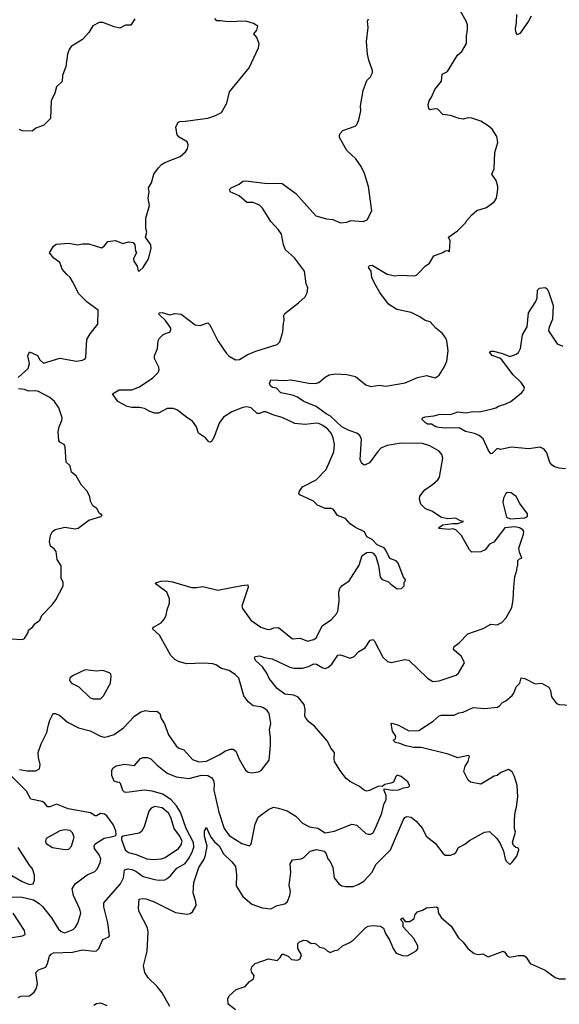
# Model space of a CAD drawing. Extents: x 2293878 to 2522763, y 823964 to 1006972.
# Tile 173 of 256: x 2359807 to 2364077, y 931613 to 939407. Entities that reach past the tile are written whole.
import ezdxf

# ---------------------------------------------------------------- set-up
doc = ezdxf.new("R2010")
doc.units = 0

msp = doc.modelspace()

# ---------------------------------------------------------------- linework, layer by layer
at = {"layer": '0CON20XD'}
for points in [[(2362600.7, 934500.7), (2362615, 934487.5), (2362681.3, 934361.3), (2362717.2, 934327.2), (2362747.6, 934317.6), (2362855, 934342.9), (2362885, 934338.1), (2363034.4, 934194.4), (2363075, 934168), (2363125, 934172.5), (2363260.5, 934219.5), (2363280, 934235), (2363326.2, 934315), (2363304, 934365), (2363243.8, 934415), (2363238.8, 934425), (2363243.8, 934445), (2363285.5, 934474.5), (2363353.6, 934546.4), (2363475, 934586.7), (2363535, 934622.5), (2363585, 934616.7), (2363623.3, 934635), (2363657.3, 934672.7), (2363701.2, 934755), (2363712.5, 934815), (2363718.3, 934918.3), (2363723.9, 934996.1), (2363741.7, 935048.3), (2363743, 935077), (2363750, 935085), (2363750, 935125), (2363761.7, 935138.3), (2363780, 935145), (2363760.7, 935190.7), (2363757, 935223), (2363793.3, 935335), (2363796.2, 935355), (2363789.5, 935369.5), (2363761.2, 935385), (2363725, 935392.9), (2363645, 935384), (2363560, 935270), (2363525, 935254.4), (2363489.2, 935210.8), (2363455, 935195.5), (2363385, 935192.5), (2363365, 935211.2), (2363303.8, 935325), (2363258.5, 935368.5), (2363235, 935375.5), (2363205, 935372.5), (2363125, 935380), (2363120, 935385), (2363155, 935407.8), (2363235, 935420), (2363275, 935418), (2363320, 935435), (2363295, 935440), (2363255, 935461.4), (2363195, 935454.5), (2363145, 935467.3), (2363067, 935517), (2363017.5, 935535), (2362980.5, 935570.5), (2362970.5, 935610.5), (2362974, 935635), (2363012, 935685), (2363073.1, 935726.9), (2363116.3, 935763.7), (2363130, 935785), (2363155.8, 935935), (2363148, 935965), (2363125, 935991.2), (2363052.9, 936032.9), (2362995, 936052.2), (2362825, 936053.8), (2362715, 936036.9), (2362665, 936014.4), (2362640.2, 935989.8), (2362575, 935900), (2362535, 935880), (2362515, 935893.3), (2362501.1, 935925), (2362510.5, 936085), (2362497.1, 936115), (2362473.8, 936135), (2362415, 936155.3), (2362355.5, 936185), (2362267.2, 936267.2), (2362231.9, 936288.1), (2362153.7, 936343.7), (2362055.4, 936385.4), (2362005, 936417.8), (2361965, 936434.4), (2361873.4, 936453.4), (2361838.9, 936488.9), (2361807.5, 936495), (2361793.8, 936505), (2361782.5, 936525), (2361793, 936557), (2361905, 936549.4), (2361955, 936556.5), (2362095, 936528.9), (2362145, 936527.1), (2362175, 936535.8), (2362222.9, 936577.1), (2362255.3, 936594.7), (2362305, 936603.3), (2362395, 936598.6), (2362465, 936582.5), (2362545, 936515.8), (2362585, 936502.5), (2362655, 936514.4), (2362705, 936507.1), (2362857.7, 936532.3), (2362955.7, 936574.3), (2363025, 936591.4), (2363095, 936572.5), (2363125, 936593.8), (2363166, 936655), (2363185.8, 936705), (2363197.5, 936785), (2363186.7, 936865), (2363177.8, 936885), (2363152.2, 936922.2), (2363099.2, 936965), (2363055, 937014.2), (2363015, 937026), (2362973.8, 937055), (2362905, 937087.8), (2362792.2, 937112.2), (2362725, 937154), (2362657, 937247), (2362616.2, 937315), (2362594, 937365), (2362589.2, 937415), (2362568, 937445), (2362575, 937461.2), (2362595, 937462.9), (2362715, 937392), (2362775, 937378), (2362815, 937383.3), (2362930.7, 937379.3), (2362947.5, 937385), (2362966.7, 937405), (2363014.1, 937455.9), (2363049.5, 937480.5), (2363085, 937536.7), (2363155, 937563.3), (2363175, 937577.5), (2363195, 937580), (2363208.3, 937571.7), (2363212.5, 937655), (2363200, 937685), (2363272.5, 937735), (2363335, 937797.5), (2363343.9, 937816.1), (2363385, 937862.5), (2363423.9, 937896.1), (2363500.7, 937919.3), (2363562.5, 937965), (2363578.8, 937995), (2363591.2, 938065), (2363591.2, 938085), (2363576.7, 938135), (2363543.3, 938185), (2363562.5, 938225), (2363567.5, 938355), (2363590, 938435), (2363581.7, 938481.7), (2363545, 938540), (2363515, 938567.5), (2363455, 938603.3), (2363385, 938626.7), (2363355, 938630), (2363315, 938620), (2363285, 938623.3), (2363215, 938647.5), (2363155, 938657.5), (2363115, 938698), (2363095, 938702), (2363055, 938693.3), (2363045, 938700), (2363040, 938735), (2363046.2, 938765), (2363065, 938792.5), (2363091.2, 938855), (2363145, 938920), (2363150, 938975), (2363193, 938997), (2363271.2, 939125), (2363306.2, 939155), (2363343, 939217), (2363341.2, 939275), (2363350.7, 939329.3), (2363350, 939365), (2363340, 939395), (2363294.1, 939474.1)], [(2359795.8, 936575), (2359874.3, 936645), (2359884.2, 936685), (2359871.2, 936745), (2359885, 936777.5), (2359948.9, 936748.9), (2359965.6, 936715), (2359995, 936688.9), (2360125, 936726.2), (2360255, 936702.5), (2360305, 936711.2), (2360325, 936723.3), (2360328.8, 936735), (2360339.2, 936875), (2360365, 936918.8), (2360424.1, 936995.9), (2360427.6, 937107.6), (2360341.2, 937171.2), (2360275, 937236.2), (2360225.8, 937335), (2360205, 937366.7), (2360178.8, 937388.8), (2360143.1, 937433.1), (2360134.3, 937455), (2360125, 937485.8), (2360077.9, 937517.9), (2360041.7, 937561.7), (2360075, 937613.3), (2360095, 937628.8), (2360195, 937638.8), (2360265, 937623.3), (2360305, 937633.3), (2360353.6, 937633.6), (2360455, 937601.2), (2360475.7, 937614.3), (2360505, 937651.4), (2360565, 937660), (2360623.9, 937636.1), (2360668.3, 937648.3), (2360705, 937642.5), (2360717.5, 937625), (2360722.5, 937575), (2360730, 937565), (2360706, 937515), (2360708.8, 937495), (2360737.5, 937455), (2360745, 937420), (2360755, 937420), (2360782.5, 937445), (2360826.7, 937515), (2360847.5, 937595), (2360843.3, 937623.3), (2360802.5, 937685), (2360812.5, 937725), (2360806.2, 937755), (2360806, 937835), (2360833.8, 937935), (2360822.9, 937995), (2360832.5, 938045), (2360827.1, 938075), (2360850, 938115), (2360868.6, 938185), (2360905, 938234), (2360929.7, 938260.3), (2360955, 938276), (2361076.7, 938325), (2361119.7, 938360.3), (2361135.9, 938384.1), (2361138.8, 938415), (2361130.7, 938440.7), (2361067.7, 938477.7), (2361053.3, 938495), (2361042, 938555), (2361061.2, 938595), (2361075, 938602), (2361115, 938602.5), (2361295, 938627.5), (2361355, 938647.5), (2361405, 938672.5), (2361446.7, 938745), (2361467.5, 938835), (2361622.5, 939025), (2361697.5, 939185), (2361702.5, 939215), (2361682.5, 939265), (2361660, 939295), (2361682.5, 939325), (2361692.5, 939355), (2361655.9, 939375.9), (2361595, 939393.8), (2361455, 939389.2), (2361395, 939398.8), (2361367, 939397), (2361351.2, 939415)], [(2360717.7, 939412.3), (2360686.1, 939363.9), (2360645, 939363.3), (2360599.5, 939340.5), (2360555, 939350), (2360465, 939384), (2360435, 939383.8), (2360385, 939358.8), (2360354.3, 939305.7), (2360305, 939250), (2360214, 939195), (2360198.3, 939171.7), (2360185.8, 939135), (2360171.2, 939035), (2360144.2, 938965), (2360142.3, 938917.7), (2360099.2, 938875), (2360086, 938825), (2360056.7, 938765), (2360050, 938625), (2359997.5, 938572.5), (2359962.7, 938557.3), (2359935, 938547.5), (2359904.4, 938525.6), (2359826.4, 938526.4), (2359805, 938537.5)], [(2362745, 934938.8), (2362795, 934902.5), (2362827, 934903), (2362850, 934925), (2362850, 934955), (2362858.3, 934961.7), (2362860, 934975), (2362843, 934993), (2362802.5, 935105), (2362785, 935122.5), (2362735, 935142.5), (2362705, 935206.7), (2362690, 935225), (2362635, 935250), (2362595, 935291.2), (2362553.6, 935313.6), (2362535, 935352.5), (2362465, 935386.2), (2362422.5, 935415), (2362385, 935458.8), (2362322.6, 935482.6), (2362290.7, 935530.7), (2362275, 935538.1), (2362225, 935538.6), (2362204.5, 935544.5), (2362164.5, 935564.5), (2362131.2, 935595), (2362024.4, 935644.4), (2362016.2, 935655), (2362020, 935675), (2362045, 935708), (2362153.8, 935765), (2362233.1, 935846.9), (2362291.8, 935985), (2362296.6, 936043.4), (2362287.3, 936097.3), (2362271.1, 936135), (2362246.2, 936165), (2362206.7, 936195), (2362175, 936210.4), (2362155, 936213.1), (2362065, 936201.4), (2361985, 936211.4), (2361885, 936258.9), (2361817.1, 936277.1), (2361755, 936301.9), (2361735, 936301.4), (2361705, 936288.9), (2361685, 936290.6), (2361637.5, 936335), (2361605, 936343.1), (2361572.9, 936337.1), (2361485, 936301.4), (2361419.3, 936260.7), (2361385, 936213.8), (2361345, 936103.8), (2361325, 936068.8), (2361315, 936062), (2361304.4, 936064.4), (2361275.9, 936095.9), (2361222.7, 936132.7), (2361206.2, 936185), (2361175, 936230), (2361128.3, 936258.3), (2361055, 936316.2), (2361025, 936328.8), (2360975, 936330), (2360905, 936293.3), (2360877, 936293), (2360836.1, 936306.1), (2360795, 936328.8), (2360755, 936336), (2360695, 936335.7), (2360657.5, 936345), (2360583.3, 936385), (2360540, 936445), (2360595, 936477.1), (2360695, 936477.5), (2360755, 936500), (2360859.1, 936570.9), (2360902.5, 936615), (2360910, 936635), (2360907.5, 936655), (2360873.3, 936725), (2360873.8, 936745), (2360896.7, 936805), (2360902.5, 936865), (2360913.1, 936886.9), (2360938.3, 936911.7), (2360965, 936926.2), (2360996.1, 936933.9), (2361003.8, 936955), (2361003.3, 936965), (2360961.4, 937025), (2360908.8, 937075), (2360910, 937085), (2360935, 937088.6), (2360995, 937071.1), (2361035, 937081.4), (2361085, 937076.2), (2361195, 936991.4), (2361235, 936987.1), (2361295, 937007.1), (2361310, 936995), (2361321.1, 936971.1), (2361374, 936865), (2361442.5, 936765), (2361465, 936742.5), (2361515, 936713.1), (2361545, 936716.7), (2361607.5, 936755), (2361675, 936782.5), (2361843.1, 936836.9), (2361864.4, 936855.6), (2361890, 936935), (2361893.3, 937005), (2361900, 937025), (2361897.5, 937065), (2361905, 937080), (2362013.3, 937165), (2362065.9, 937214.1), (2362081.2, 937245), (2362086.2, 937285), (2362074, 937315), (2362060, 937415), (2361981.2, 937521.2), (2361910, 937585), (2361894, 937625), (2361877.9, 937707.9), (2361855, 937743.3), (2361795, 937808), (2361728, 937915), (2361705, 937938.8), (2361655, 937960), (2361605, 937958.8), (2361543.6, 938013.6), (2361473.3, 938045), (2361470, 938065), (2361480, 938075), (2361544.1, 938105.9), (2361571.2, 938128.8), (2361595, 938130.8), (2361765, 938108.9), (2361845, 938113.1), (2361885, 938109.2), (2361992.1, 938032.1), (2362151.2, 937855), (2362235, 937830), (2362285.6, 937825.6), (2362345, 937799.4), (2362395.7, 937804.3), (2362426.1, 937816.1), (2362525, 937810), (2362556.4, 937823.6), (2362592.5, 937895), (2362566.1, 938086.1), (2362535, 938190), (2362510, 938245), (2362466.7, 938305), (2362395, 938372.5), (2362338, 938475), (2362337.7, 938492.3), (2362343.2, 938506.8), (2362365, 938528.8), (2362462.5, 938565), (2362475, 938577.5), (2362491.2, 938615), (2362505.8, 938685), (2362504.3, 938725.7), (2362523.8, 938845), (2362553.9, 938926.1), (2362582.5, 938955), (2362597.5, 938985), (2362597.5, 939005), (2362570, 939085), (2362560, 939135), (2362551.2, 939235), (2362563.3, 939345), (2362560, 939395), (2362566.4, 939413.6)], [(2363855, 939435.8), (2363834.2, 939395), (2363765, 939296.2), (2363745, 939286.7), (2363735, 939302.5), (2363729.3, 939335), (2363738.9, 939385), (2363741.2, 939448.8)], [(2364125, 935852.5), (2364075, 935856.9), (2364038.6, 935868.6), (2364019.8, 935879.8), (2364001.5, 935901.5), (2363977.1, 935977.1), (2363956.9, 936006.9), (2363925, 936022.1), (2363835, 936008.5), (2363696.9, 936023.1), (2363615, 936005.7), (2363585, 936013.3), (2363545, 935972.5), (2363535, 935970), (2363516.4, 935996.4), (2363475, 936088.8), (2363443.8, 936115), (2363405, 936131.5), (2363335, 936148.1), (2363285, 936177.1), (2363175, 936172.8), (2363125, 936178.5), (2363100, 936185), (2363065, 936205.7), (2363035, 936205.7), (2363018, 936215), (2362990, 936245), (2362994.3, 936255.7), (2363015, 936262.5), (2363085, 936270), (2363135, 936284.4), (2363215, 936280.6), (2363275, 936302.9), (2363335, 936294.6), (2363395, 936305.5), (2363445, 936303.3), (2363546.1, 936326.1), (2363575, 936333.3), (2363595, 936348), (2363652.5, 936365), (2363692.5, 936385), (2363777.7, 936452.3), (2363797.5, 936475), (2363802.5, 936495), (2363775.9, 936535.9), (2363711.2, 936595), (2363623.2, 936713.2), (2363605, 936728), (2363545, 936748), (2363523.9, 936776.1), (2363535, 936783.8), (2363555, 936782.5), (2363627.5, 936765), (2363685, 936740.8), (2363735, 936758), (2363755, 936773.3), (2363770, 936805), (2363785, 936912.5), (2363822, 936975), (2363832.5, 937085), (2363892.5, 937175), (2363902, 937205), (2363903.8, 937265), (2363919.3, 937280.7), (2363965, 937286.2), (2363980, 937275), (2363995, 937247.5), (2364027.5, 937145), (2364022.9, 937035), (2363994, 936965), (2363992, 936945), (2364060.6, 936840.6), (2364105, 936821.2)], [(2359740, 934505), (2359825, 934500), (2359845, 934507.5), (2359872.5, 934555), (2359877.5, 934575), (2359909.5, 934600.5), (2359926.7, 934625), (2359966.4, 934653.6), (2359980.7, 934689.3), (2360062.5, 934775), (2360092.5, 934815), (2360150, 934925), (2360151.7, 934951.7), (2360133.6, 934986.4), (2360133.8, 935083.8), (2360103.8, 935135), (2360096.4, 935196.4), (2360078.9, 935218.9), (2360049.7, 935239.7), (2360041.4, 935275), (2360050, 935325), (2360065.7, 935354.3), (2360087.9, 935372.1), (2360165, 935388.8), (2360245, 935376.7), (2360269.3, 935380.7), (2360354.3, 935445.7), (2360450, 935475), (2360460, 935485), (2360438.3, 935498.3), (2360416.4, 935536.4), (2360385, 935557.5), (2360366.2, 935595), (2360360.5, 935630.5), (2360341.2, 935675), (2360295, 935723.3), (2360253.3, 935795), (2360217.5, 935825), (2360205.7, 935875.7), (2360173.8, 935905), (2360166.7, 936025), (2360157.5, 936045), (2360125, 936062.5), (2360117, 936077), (2360111.2, 936145), (2360118.8, 936185), (2360141.2, 936235), (2360143.8, 936255), (2360116, 936335), (2360080.8, 936385), (2360046, 936415), (2359955, 936463.1), (2359935, 936469.5), (2359877.4, 936467.4), (2359845, 936479.4), (2359797.5, 936485)], [(2363686.9, 935456.9), (2363805, 935463.2), (2363825.7, 935475), (2363824, 935495), (2363765, 935577.5), (2363735, 935632.5), (2363695, 935661.2), (2363667, 935663), (2363653.6, 935656.4), (2363635, 935620), (2363630.8, 935585), (2363658.6, 935468.6), (2363686.9, 935456.9)], [(2359805, 933471.1), (2359865, 933461.4), (2359935, 933460.8), (2359962.3, 933477.7), (2359967.7, 933512.3), (2359955.6, 933565.6), (2359953.7, 933606.3), (2359975.4, 933675), (2360020.9, 933765), (2360034.4, 933824.4), (2360045, 933863.3), (2360065, 933903.8), (2360075, 933914), (2360090, 933915), (2360125, 933899.2), (2360185, 933846.7), (2360270.8, 933800.8), (2360365, 933778.6), (2360445, 933735.7), (2360475, 933728.6), (2360505, 933731.9), (2360555, 933748.6), (2360629.1, 933800.9), (2360715, 933893.8), (2360765, 933928), (2360805, 933938.8), (2360845, 933931.2), (2360893, 933933), (2360916.1, 933916.1), (2360926.2, 933875), (2360953, 933833), (2360985.4, 933745.4), (2361045, 933658.8), (2361065, 933640), (2361106.4, 933626.4), (2361175, 933551.5), (2361225, 933533.2), (2361285, 933536.2), (2361385, 933587.3), (2361435, 933618.5), (2361475, 933632.9), (2361495, 933632.5), (2361516.4, 933616.4), (2361542.6, 933552.6), (2361593.3, 933465), (2361615, 933451.2), (2361645, 933444.2), (2361697, 933453), (2361716.8, 933463.2), (2361780, 933545), (2361791.4, 933665), (2361791.9, 933725), (2361783.1, 933785), (2361793.1, 933835), (2361780.8, 933915), (2361765, 933938), (2361735, 933959.2), (2361715, 933967.1), (2361655, 933974.2), (2361615, 934006.2), (2361580.8, 934055), (2361540.6, 934195), (2361515, 934221.9), (2361465.3, 934255.3), (2361405, 934271.2), (2361359.8, 934299.8), (2361335, 934308.1), (2361265, 934313.3), (2361127.7, 934307.7), (2361062.5, 934327.5), (2361035, 934343.3), (2361003.3, 934375), (2360912.5, 934535), (2360857.5, 934585), (2360865, 934597.5), (2360925, 934632.5), (2360952.5, 934665), (2360966.4, 934693.6), (2360973.6, 934736.4), (2360993, 934787), (2360993, 934823), (2360972, 934875), (2360888.8, 934935), (2360880, 934945), (2360889.3, 934950.7), (2360925, 934962), (2360965, 934963.8), (2361016.1, 934956.1), (2361165, 934912), (2361205, 934911.2), (2361255, 934920), (2361375, 934891.4), (2361565, 934928.8), (2361612.5, 934932.5), (2361615.8, 934915), (2361564.4, 934765), (2361570.9, 934745), (2361635, 934653.1), (2361715, 934598.1), (2361763, 934583), (2361785, 934580.8), (2361817.3, 934592.7), (2361855.8, 934595.8), (2361965.9, 934505.9), (2362025, 934512), (2362085, 934488.1), (2362135, 934499.4), (2362155, 934516), (2362200.7, 934609.3), (2362275, 934658.6), (2362314.5, 934705), (2362323.6, 934725), (2362335.9, 934804.1), (2362333.3, 934875), (2362340.4, 934905), (2362355, 934925.6), (2362415, 934966.2), (2362492.1, 935087.9), (2362518, 935165), (2362555, 935190), (2362585, 935192.5), (2362603, 935183), (2362625, 935157.5), (2362646.7, 935085), (2362658.8, 934995), (2362675.9, 934975.9), (2362725, 934956.2), (2362745, 934938.8)], [(2359793.5, 931666.5), (2359815, 931676.4), (2359885, 931679.5), (2359921.3, 931708.7), (2359938.2, 931735), (2359946.9, 931775), (2359933.8, 931865), (2359956.7, 931885), (2360012.7, 931907.3), (2360027.3, 931935), (2360043.1, 931995), (2360055, 932010), (2360075, 932019.4), (2360225, 932025.4), (2360305, 932044.4), (2360395, 932032.9), (2360415, 932036), (2360434, 932055), (2360464.5, 932125.5), (2360513.3, 932146.7), (2360517.5, 932155), (2360502.9, 932257.1), (2360473.5, 932385), (2360472.9, 932415), (2360605, 932566.5), (2360627.6, 932615), (2360635, 932676.7), (2360664, 932686), (2360695, 932680), (2360725, 932666.9), (2360785, 932624.6), (2360875, 932600), (2360905, 932595.4), (2360955, 932599.5), (2360975, 932608.1), (2360999.9, 932630.1), (2361049.5, 932690.5), (2361115, 932726.9), (2361143.6, 932765), (2361171.7, 932818.3), (2361184.1, 932855.9), (2361181.9, 932895), (2361124.8, 933005), (2361079.2, 933135), (2361047, 933185), (2361005, 933232.6), (2360938.5, 933275), (2360855, 933300), (2360792, 933308), (2360655, 933288.8), (2360635, 933292), (2360622, 933305), (2360605, 933360), (2360595, 933370), (2360585, 933367.5), (2360555, 933380), (2360535.4, 933425), (2360535.6, 933465), (2360546.4, 933483.6), (2360569.7, 933500.3), (2360635, 933514.5), (2360715, 933502.5), (2360762.7, 933557.3), (2360785, 933566), (2360815, 933566.2), (2360845, 933556.7), (2360895, 933505.8), (2360975, 933443.3), (2361045, 933414.6), (2361145, 933401.1), (2361245, 933427.1), (2361295, 933423.5), (2361326.2, 933406.2), (2361340, 933385), (2361345.6, 933355), (2361343.3, 933306.7), (2361383.7, 933135), (2361425, 933005.6), (2361465, 932947.9), (2361565, 932885.6), (2361625, 932866.2), (2361638.6, 932881.4), (2361670.7, 933039.3), (2361695, 933094.3), (2361775, 933154.4), (2361815, 933172.2), (2361855, 933166.7), (2361923.8, 933145), (2361992.4, 933102.4), (2362045, 933048), (2362098.9, 933018.9), (2362166.6, 933006.6), (2362225, 932970.9), (2362296.7, 932983.3), (2362435, 933039.5), (2362475, 933030.6), (2362545, 932966), (2362565, 932959.2), (2362585, 932958.6), (2362602.4, 932967.6), (2362618.5, 933001.5), (2362672.9, 933125), (2362687.1, 933195), (2362707.1, 933235), (2362708, 933265), (2362690, 933305), (2362691.7, 933318.3), (2362755, 933306.7), (2362805, 933311.4), (2362845, 933327.5), (2362879.3, 933330.7), (2362890, 933335), (2362892.5, 933345), (2362877.5, 933375), (2362825, 933416.7), (2362795, 933427.5), (2362783.9, 933416.1), (2362765, 933372.5), (2362745, 933362.5), (2362695, 933353.3), (2362675, 933337.5), (2362645, 933340), (2362575, 933304), (2362555, 933300), (2362536, 933306), (2362495.7, 933335.7), (2362423.3, 933375), (2362391.3, 933401.3), (2362339.2, 933465), (2362299.2, 933535), (2362294.3, 933555), (2362298.9, 933605), (2362269.3, 933639.3), (2362241.5, 933695), (2362138.8, 933815), (2362095, 933848.8), (2362072.5, 933875), (2362064.3, 933895), (2362065.9, 933945.9), (2362058.6, 933985), (2362010, 934045), (2361975, 934060), (2361905, 934066.7), (2361845, 934113.1), (2361782, 934192), (2361762.5, 934235), (2361729.2, 934285), (2361672.5, 934335), (2361663.8, 934355), (2361670, 934365), (2361705, 934372.5), (2361745, 934358.1), (2361805, 934347.9), (2361945, 934280.5), (2361975, 934272.5), (2362045.3, 934274.7), (2362092.8, 934287.2), (2362135, 934308.9), (2362155.4, 934305.4), (2362205, 934275.7), (2362225, 934271.9), (2362245, 934280), (2362275.7, 934305), (2362325, 934377.5), (2362345, 934380), (2362423, 934353), (2362453.8, 934365), (2362491.2, 934405), (2362541.2, 934435), (2362580, 934495), (2362600.7, 934500.7)], [(2360445, 934031.2), (2360470, 934055), (2360524.3, 934155), (2360530.5, 934210.5), (2360528, 934225), (2360517.3, 934237.3), (2360465, 934254), (2360415, 934250.8), (2360325, 934259.2), (2360225, 934213.8), (2360203.3, 934195), (2360200, 934175), (2360216.7, 934155), (2360275.5, 934125.5), (2360365, 934038.8), (2360388.3, 934031.7), (2360445, 934031.2)], [(2360995, 931595.7), (2360933.8, 931705), (2360893.7, 931753.7), (2360822.7, 931822.7), (2360798.1, 931865), (2360786.6, 931916.6), (2360815.3, 932034.7), (2360824.5, 932185), (2360817, 932217), (2360751.2, 932345), (2360746.2, 932375), (2360753.3, 932445), (2360775, 932450), (2360805, 932447.1), (2360865, 932427.5), (2361040.2, 932340.2), (2361133.2, 932326.8), (2361155, 932331.4), (2361175, 932345.8), (2361204.4, 932395.6), (2361201.5, 932425), (2361178.6, 932495), (2361185.8, 932575.8), (2361223.1, 932695), (2361267.6, 932762.4), (2361277.3, 932792.7), (2361290, 932865), (2361268.6, 932945), (2361268, 932985), (2361285, 933012.5), (2361299.3, 932980.7), (2361318.6, 932935), (2361348.3, 932898.3), (2361385, 932867.1), (2361420.4, 932805), (2361485, 932741.8), (2361513.4, 932705), (2361522, 932638), (2361520.2, 932550.2), (2361571.9, 932465), (2361645, 932405.6), (2361725, 932377.1), (2361795, 932368.6), (2361845, 932394.3), (2361905, 932408), (2361925, 932426.7), (2361945.6, 932475), (2361948.9, 932505), (2361939.1, 932555), (2361952.5, 932655), (2361947.5, 932725), (2361964.4, 932755.6), (2362035, 932764.4), (2362055, 932775.6), (2362105.8, 932825), (2362155, 932837.1), (2362216.2, 932825), (2362231.2, 932805), (2362245, 932763.3), (2362262.5, 932742.5), (2362285.7, 932695.7), (2362295.7, 932615), (2362333.8, 932563.8), (2362355, 932550.6), (2362385, 932545.6), (2362445, 932546.2), (2362485, 932560), (2362531.3, 932588.7), (2362594.2, 932655), (2362628, 932722), (2362740, 932835), (2362845, 933076.7), (2362855, 933091.2), (2362871.2, 933098.8), (2362905, 933094.3), (2362943.8, 933063.8), (2362995, 933004), (2363024, 932945), (2363095, 932887.5), (2363155, 932808), (2363175, 932792.5), (2363215, 932792.9), (2363245, 932804.2), (2363258, 932815), (2363278.8, 932855), (2363328.7, 932881.3), (2363365, 932908.8), (2363485, 932976), (2363525, 932981.2), (2363583.3, 932925), (2363610, 932885), (2363636.4, 932826.4), (2363647.5, 932765), (2363657.5, 932745), (2363685, 932720), (2363705, 932737.5), (2363740, 932785), (2363757.5, 932835), (2363755, 932850), (2363733, 932853), (2363715, 932870), (2363707.5, 932895), (2363730, 932975), (2363723.3, 933005), (2363723.3, 933075), (2363726.7, 933135), (2363737.7, 933172.3), (2363747.5, 933255), (2363744, 933345), (2363723.3, 933415), (2363705, 933452.5), (2363675, 933472.5), (2363615, 933447.5), (2363586.1, 933423.9), (2363561.7, 933418.3), (2363455, 933356.7), (2363375, 933371.2), (2363356, 933386), (2363320.8, 933455), (2363330.9, 933499.1), (2363356, 933535), (2363365, 933577.5), (2363355, 933583.3), (2363275, 933562.9), (2363197.9, 933592.1), (2362985, 933646), (2362925, 933646.4), (2362861.4, 933658.6), (2362815, 933678), (2362780, 933685), (2362762.5, 933705), (2362780, 933715), (2362782.5, 933735), (2362756.7, 933775), (2362747.5, 933835), (2362755, 933838.8), (2362805, 933821.9), (2362885, 933778.8), (2362965, 933780.9), (2363078.8, 933855), (2363125, 933896.2), (2363145, 933902), (2363245, 933902.5), (2363280.7, 933919.3), (2363315, 933925.7), (2363395, 933963.1), (2363485, 933953.8), (2363586.7, 933965), (2363604.4, 933975.6), (2363627.5, 934002.5), (2363655, 934016.2), (2363705, 934058), (2363717.1, 934075), (2363734.4, 934125.6), (2363764.1, 934155.9), (2363775, 934196.2), (2363805, 934190.6), (2363885, 934150), (2363935, 934153.8), (2363995, 934122.5), (2364007, 934097), (2364015, 934047.5), (2364054.6, 933994.6), (2364075, 933985.7), (2364165, 933981.5)], [(2359748, 932462), (2359815, 932462.9), (2359915, 932438.8), (2359961.2, 932411.2), (2359987.2, 932387.2), (2360058.3, 932298.3), (2360115, 932207.8), (2360135, 932188.5), (2360165, 932177.8), (2360228.6, 932205), (2360247.6, 932222.4), (2360267.3, 932255), (2360289.2, 932335), (2360283.8, 932365), (2360231.8, 932475), (2360221.9, 932528.1), (2360245, 932566.7), (2360341.4, 932638.6), (2360401.2, 932665), (2360421.3, 932688.7), (2360442.9, 932735), (2360447.5, 932765), (2360434.4, 932795), (2360398.6, 932845), (2360395.8, 932865), (2360405, 932883.8), (2360475, 932926.7), (2360530.5, 932939.5), (2360562.5, 932947.5), (2360570, 932955), (2360566.2, 932985), (2360545.4, 933035.4), (2360495, 933106), (2360478.7, 933118.7), (2360445, 933124.2), (2360415, 933104.2), (2360405, 933104), (2360367.9, 933127.9), (2360190.4, 933160.4), (2360096.8, 933196.8), (2360045, 933175.6), (2360025.6, 933175.6), (2360005, 933204.3), (2359985, 933218.1), (2359895, 933237.5), (2359861.2, 933301.2), (2359735.6, 933425)], [(2360865, 932758.8), (2360925, 932764.6), (2360957.1, 932775), (2361062.6, 932847.4), (2361085.7, 932874.3), (2361092.2, 932905), (2361073.7, 932945), (2361028.8, 933005), (2361002.3, 933092.3), (2360985, 933126.5), (2360935, 933167.7), (2360875, 933177.9), (2360847.1, 933165), (2360828, 933142), (2360791.4, 933018.6), (2360769.7, 932980.3), (2360751.2, 932968.8), (2360626.4, 932943.6), (2360612.5, 932935), (2360613, 932917), (2360640.8, 932835), (2360668.8, 932815), (2360729.1, 932799.1), (2360814.1, 932764.1), (2360865, 932758.8)], [(2360165, 932837.1), (2360195, 932842), (2360216.3, 932863.7), (2360238.1, 932935), (2360225, 932970), (2360205, 932988.1), (2360165, 932994.2), (2360125, 932985.8), (2360016.7, 932925), (2360012, 932905), (2360016.7, 932885), (2360065, 932854.2), (2360165, 932837.1)], [(2359745, 932631.2), (2359825.3, 932585.3), (2359885, 932561.5), (2359912.4, 932567.6), (2359924.4, 932595), (2359923.5, 932635), (2359907.8, 932685), (2359883.5, 932713.5), (2359795, 932853.3)], [(2361515, 931570), (2361457.5, 931615), (2361453, 931657), (2361465, 931680), (2361520.7, 931729.3), (2361590, 931755), (2361625, 931792.5), (2361657.5, 931815), (2361661.7, 931841.7), (2361642.5, 931865), (2361637.5, 931885), (2361645, 931910), (2361670, 931935), (2361775, 931973.3), (2361845, 931960), (2361866.7, 931983.3), (2361885, 932010), (2361895, 932010), (2361930, 931995), (2361958.3, 931968.3), (2362005, 931962.5), (2362025, 931972.5), (2362036.7, 932005), (2362007.5, 932055), (2362007.5, 932095), (2362021.7, 932108.3), (2362055, 932120), (2362077.7, 932117.7), (2362113.6, 932093.6), (2362135, 932096.7), (2362150.7, 932090.7), (2362180, 932065), (2362217, 932057), (2362240, 932035), (2362263, 932023), (2362300.7, 932039.3), (2362327, 932043), (2362360, 932075), (2362415, 932099.4), (2362445, 932121.1), (2362545, 932221.9), (2362565, 932231.1), (2362605, 932236.9), (2362661.2, 932231.2), (2362685.8, 932215.8), (2362702.1, 932172.1), (2362736.7, 932116.7), (2362761.4, 932055), (2362785, 932018.8), (2362835, 931998.8), (2362875, 931996.7), (2362945, 932036.7), (2362957.3, 932052.7), (2362958, 932075), (2362926.2, 932135), (2362840, 932225), (2362841.7, 932261.7), (2362820, 932285), (2362835, 932296.7), (2362857.5, 932267.5), (2362895, 932268.8), (2362928.3, 932291.7), (2362936.2, 932323.8), (2362955, 932343.8), (2362995, 932358), (2363025, 932376.7), (2363105, 932383.8), (2363115.7, 932375.7), (2363119.5, 932339.5), (2363140.9, 932300.9), (2363220.2, 932230.2), (2363279.7, 932139.7), (2363317.1, 932105), (2363352.5, 932055), (2363404.2, 932015), (2363435, 932008.2), (2363472.7, 932012.7), (2363515, 931988.8), (2363633.6, 932033.6), (2363645, 932026.7), (2363665, 931996.7), (2363685, 931986.2), (2363755, 931999.2), (2363795, 931998), (2363815.6, 931985.6), (2363846.5, 931936.5), (2363965, 931884), (2364045, 931823.8), (2364075, 931813.8), (2364125, 931813.8)], [(2359731.7, 932138.3), (2359830, 932155), (2359850, 932165), (2359845, 932196.7), (2359756.2, 932335)], [(2360394, 931605), (2360415, 931620), (2360445, 931623.3), (2360495, 931604)]]:
    msp.add_lwpolyline(points, dxfattribs=at)

doc.saveas('drawing.dxf')
